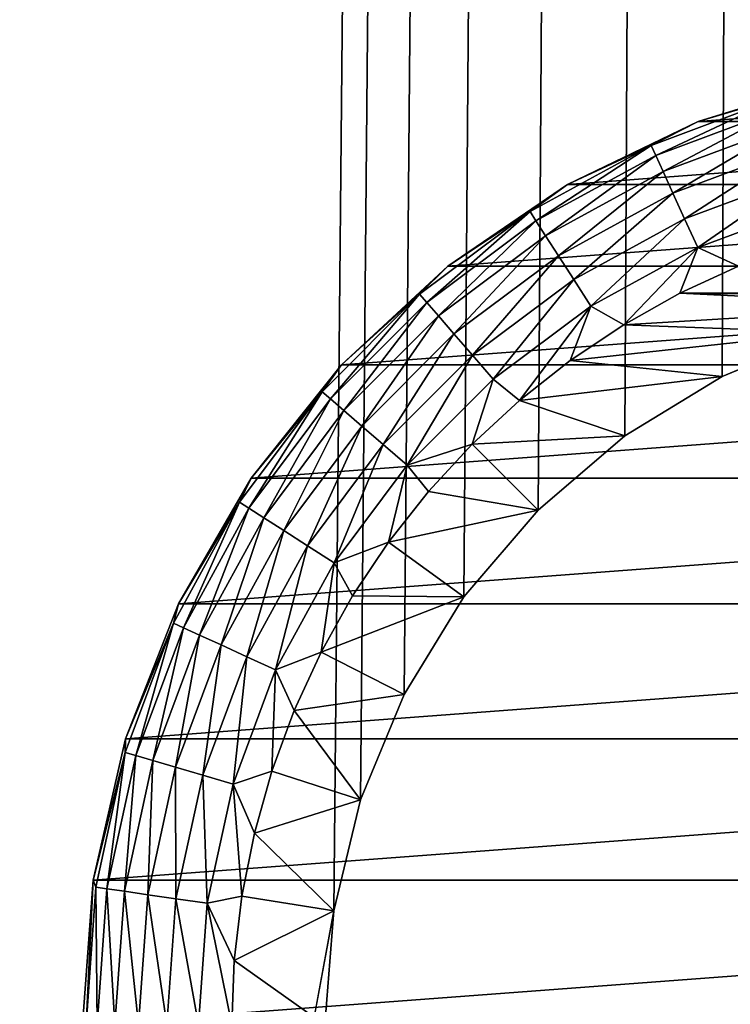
# Model space of a CAD drawing. Extents: x 0 to 500, y -78 to 1266.
# Tile 66 of 197: x 31 to 41, y 110 to 124. Entities that reach past the tile are written whole.
import ezdxf

# ---------------------------------------------------------------- set-up
doc = ezdxf.new("R2010")
doc.units = 0
doc.header["$LTSCALE"] = 65.185185
for name, color, linetype in [('39', 7, 'CONTINUOUS'), ('4', 7, 'CONTINUOUS'), ('43', 7, 'CONTINUOUS'), ('44', 7, 'CONTINUOUS'), ('47', 7, 'CONTINUOUS'), ('53', 7, 'CONTINUOUS'), ('6', 7, 'CONTINUOUS')]:
    doc.layers.add(name, color=color, linetype=linetype)

msp = doc.modelspace()

# ---------------------------------------------------------------- linework, layer by layer
at = {"layer": '39', "color": 7, "linetype": 'CONTINUOUS'}
for points in [[(41.987, 119.473, 15), (40.574, 118.887, 15), (41.987, 119.473, 26), (41.987, 119.473, 15)], [(41.987, 119.473, 26), (40.574, 118.887, 15), (40.574, 118.887, 26), (41.987, 119.473, 26)], [(40.574, 118.887, 15), (39.269, 118.088, 15), (40.574, 118.887, 26), (40.574, 118.887, 15)], [(40.574, 118.887, 26), (39.269, 118.088, 15), (39.269, 118.088, 26), (40.574, 118.887, 26)], [(39.269, 118.088, 15), (38.106, 117.094, 15), (39.269, 118.088, 26), (39.269, 118.088, 15)], [(39.269, 118.088, 26), (38.106, 117.094, 15), (38.106, 117.094, 26), (39.269, 118.088, 26)], [(38.106, 117.094, 15), (37.112, 115.931, 15), (38.106, 117.094, 26), (38.106, 117.094, 15)], [(38.106, 117.094, 26), (37.112, 115.931, 15), (37.112, 115.931, 26), (38.106, 117.094, 26)], [(37.112, 115.931, 15), (36.313, 114.626, 15), (37.112, 115.931, 26), (37.112, 115.931, 15)], [(37.112, 115.931, 26), (36.313, 114.626, 15), (36.313, 114.626, 26), (37.112, 115.931, 26)], [(36.313, 114.626, 15), (35.727, 113.213, 15), (36.313, 114.626, 26), (36.313, 114.626, 15)], [(36.313, 114.626, 26), (35.727, 113.213, 15), (35.727, 113.213, 26), (36.313, 114.626, 26)], [(35.727, 113.213, 15), (35.37, 111.725, 15), (35.727, 113.213, 26), (35.727, 113.213, 15)], [(35.727, 113.213, 26), (35.37, 111.725, 15), (35.37, 111.725, 26), (35.727, 113.213, 26)], [(35.37, 111.725, 15), (35.25, 110.2, 15), (35.37, 111.725, 26), (35.37, 111.725, 15)], [(35.37, 111.725, 26), (35.25, 110.2, 15), (35.25, 110.2, 26), (35.37, 111.725, 26)]]:
    msp.add_3dface(points, dxfattribs=at)
at = {"layer": '4', "color": 7, "linetype": 'CONTINUOUS'}
for points in [[(75, 1258.4, -15), (75, 2, -15), (15, 1258.4, -15), (75, 1258.4, -15)], [(15, 1258.4, -15), (75, 2, -15), (15, 2, -15), (15, 1258.4, -15)]]:
    msp.add_3dface(points, dxfattribs=at)
at = {"layer": '43', "color": 7, "linetype": 'CONTINUOUS'}
for points in [[(40.79, 120.363, 26), (49.994, 120.001, 26), (40.006, 120.001, 26), (40.79, 120.363, 26)], [(40.006, 120.001, 26), (43.475, 119.83, 26), (39.253, 119.579, 26), (40.006, 120.001, 26)], [(45, 119.95, 26), (43.475, 119.83, 26), (40.006, 120.001, 26), (45, 119.95, 26)], [(49.994, 120.001, 26), (45, 119.95, 26), (40.006, 120.001, 26), (49.994, 120.001, 26)], [(43.475, 119.83, 26), (41.987, 119.473, 26), (39.253, 119.579, 26), (43.475, 119.83, 26)], [(39.253, 119.579, 26), (41.987, 119.473, 26), (38.534, 119.099, 26), (39.253, 119.579, 26)], [(41.987, 119.473, 26), (40.574, 118.887, 26), (38.534, 119.099, 26), (41.987, 119.473, 26)], [(38.534, 119.099, 26), (40.574, 118.887, 26), (37.856, 118.564, 26), (38.534, 119.099, 26)], [(40.574, 118.887, 26), (39.269, 118.088, 26), (37.856, 118.564, 26), (40.574, 118.887, 26)], [(37.856, 118.564, 26), (39.269, 118.088, 26), (37.222, 117.978, 26), (37.856, 118.564, 26)], [(39.269, 118.088, 26), (38.106, 117.094, 26), (37.222, 117.978, 26), (39.269, 118.088, 26)], [(37.222, 117.978, 26), (38.106, 117.094, 26), (36.636, 117.344, 26), (37.222, 117.978, 26)], [(36.636, 117.344, 26), (38.106, 117.094, 26), (36.101, 116.666, 26), (36.636, 117.344, 26)], [(38.106, 117.094, 26), (37.112, 115.931, 26), (36.101, 116.666, 26), (38.106, 117.094, 26)], [(36.101, 116.666, 26), (37.112, 115.931, 26), (35.621, 115.947, 26), (36.101, 116.666, 26)], [(35.621, 115.947, 26), (37.112, 115.931, 26), (35.199, 115.194, 26), (35.621, 115.947, 26)], [(37.112, 115.931, 26), (36.313, 114.626, 26), (35.199, 115.194, 26), (37.112, 115.931, 26)], [(35.199, 115.194, 26), (36.313, 114.626, 26), (34.837, 114.409, 26), (35.199, 115.194, 26)], [(36.313, 114.626, 26), (35.727, 113.213, 26), (34.837, 114.409, 26), (36.313, 114.626, 26)], [(34.837, 114.409, 26), (35.727, 113.213, 26), (34.538, 113.599, 26), (34.837, 114.409, 26)], [(34.538, 113.599, 26), (35.727, 113.213, 26), (34.304, 112.768, 26), (34.538, 113.599, 26)], [(35.727, 113.213, 26), (35.37, 111.725, 26), (34.304, 112.768, 26), (35.727, 113.213, 26)], [(34.304, 112.768, 26), (35.37, 111.725, 26), (34.135, 111.921, 26), (34.304, 112.768, 26)], [(34.135, 111.921, 26), (35.37, 111.725, 26), (34.034, 111.063, 26), (34.135, 111.921, 26)], [(35.37, 111.725, 26), (35.25, 110.2, 26), (34.034, 111.063, 26), (35.37, 111.725, 26)], [(34.034, 111.063, 26), (35.25, 110.2, 26), (34, 110.2, 26), (34.034, 111.063, 26)]]:
    msp.add_3dface(points, dxfattribs=at)
at = {"layer": '44', "color": 7, "linetype": 'CONTINUOUS'}
for points in [[(42.107, 122.874, 76), (40.251, 122.301, 76), (47.893, 122.874, 76), (42.107, 122.874, 76)], [(47.893, 122.874, 76), (40.251, 122.301, 76), (49.749, 122.301, 76), (47.893, 122.874, 76)], [(40.251, 122.301, 76), (38.5, 121.458, 76), (49.749, 122.301, 76), (40.251, 122.301, 76)], [(49.749, 122.301, 76), (38.5, 121.458, 76), (51.5, 121.458, 76), (49.749, 122.301, 76)], [(38.5, 121.458, 76), (36.895, 120.364, 76), (51.5, 121.458, 76), (38.5, 121.458, 76)], [(51.5, 121.458, 76), (36.895, 120.364, 76), (53.105, 120.364, 76), (51.5, 121.458, 76)], [(36.895, 120.364, 76), (35.47, 119.042, 76), (53.105, 120.364, 76), (36.895, 120.364, 76)], [(53.105, 120.364, 76), (35.47, 119.042, 76), (54.53, 119.042, 76), (53.105, 120.364, 76)], [(35.47, 119.042, 76), (34.259, 117.523, 76), (54.53, 119.042, 76), (35.47, 119.042, 76)], [(54.53, 119.042, 76), (34.259, 117.523, 76), (55.741, 117.523, 76), (54.53, 119.042, 76)], [(34.259, 117.523, 76), (33.287, 115.84, 76), (55.741, 117.523, 76), (34.259, 117.523, 76)], [(55.741, 117.523, 76), (33.287, 115.84, 76), (56.713, 115.84, 76), (55.741, 117.523, 76)], [(33.287, 115.84, 76), (32.578, 114.032, 76), (56.713, 115.84, 76), (33.287, 115.84, 76)], [(56.713, 115.84, 76), (32.578, 114.032, 76), (57.422, 114.032, 76), (56.713, 115.84, 76)], [(32.578, 114.032, 76), (32.145, 112.138, 76), (57.422, 114.032, 76), (32.578, 114.032, 76)], [(57.422, 114.032, 76), (32.145, 112.138, 76), (57.855, 112.138, 76), (57.422, 114.032, 76)], [(32, 110.2, 76), (58, 110.2, 76), (57.855, 112.138, 76), (32, 110.2, 76)], [(32.145, 112.138, 76), (32, 110.2, 76), (57.855, 112.138, 76), (32.145, 112.138, 76)]]:
    msp.add_3dface(points, dxfattribs=at)
at = {"layer": '47', "color": 7, "linetype": 'CONTINUOUS'}
for points in [[(40.251, 122.301, 76), (42.107, 122.874, 76), (40.251, 122.301, 28), (40.251, 122.301, 76)], [(40.251, 122.301, 28), (42.107, 122.874, 76), (42.107, 122.874, 28), (40.251, 122.301, 28)], [(38.5, 121.458, 76), (40.251, 122.301, 76), (38.5, 121.458, 28), (38.5, 121.458, 76)], [(38.5, 121.458, 28), (40.251, 122.301, 76), (40.251, 122.301, 28), (38.5, 121.458, 28)], [(36.895, 120.364, 76), (38.5, 121.458, 76), (36.895, 120.364, 28), (36.895, 120.364, 76)], [(36.895, 120.364, 28), (38.5, 121.458, 76), (38.5, 121.458, 28), (36.895, 120.364, 28)], [(35.47, 119.042, 76), (36.895, 120.364, 76), (35.47, 119.042, 28), (35.47, 119.042, 76)], [(35.47, 119.042, 28), (36.895, 120.364, 76), (36.895, 120.364, 28), (35.47, 119.042, 28)], [(34.259, 117.523, 76), (35.47, 119.042, 76), (34.259, 117.523, 28), (34.259, 117.523, 76)], [(34.259, 117.523, 28), (35.47, 119.042, 76), (35.47, 119.042, 28), (34.259, 117.523, 28)], [(33.287, 115.84, 76), (34.259, 117.523, 76), (33.287, 115.84, 28), (33.287, 115.84, 76)], [(33.287, 115.84, 28), (34.259, 117.523, 76), (34.259, 117.523, 28), (33.287, 115.84, 28)], [(32.578, 114.032, 76), (33.287, 115.84, 76), (32.578, 114.032, 28), (32.578, 114.032, 76)], [(32.578, 114.032, 28), (33.287, 115.84, 76), (33.287, 115.84, 28), (32.578, 114.032, 28)], [(32.145, 112.138, 76), (32.578, 114.032, 76), (32.145, 112.138, 28), (32.145, 112.138, 76)], [(32.145, 112.138, 28), (32.578, 114.032, 76), (32.578, 114.032, 28), (32.145, 112.138, 28)], [(32, 110.2, 76), (32.145, 112.138, 76), (32, 110.2, 28), (32, 110.2, 76)], [(32, 110.2, 28), (32.145, 112.138, 76), (32.145, 112.138, 28), (32, 110.2, 28)]]:
    msp.add_3dface(points, dxfattribs=at)
at = {"layer": '53', "color": 7, "linetype": 'CONTINUOUS'}
for points in [[(40.251, 122.301, 28), (42.107, 122.874, 28), (41.351, 122.626, 27.557), (40.251, 122.301, 28)], [(40.251, 122.301, 28), (41.351, 122.626, 27.557), (39.62, 121.98, 27.557), (40.251, 122.301, 28)], [(41.351, 122.626, 27.557), (39.682, 121.846, 27.134), (39.62, 121.98, 27.557), (41.351, 122.626, 27.557)], [(41.393, 122.484, 27.134), (39.682, 121.846, 27.134), (41.351, 122.626, 27.557), (41.393, 122.484, 27.134)], [(41.393, 122.484, 27.134), (39.781, 121.629, 26.754), (39.682, 121.846, 27.134), (41.393, 122.484, 27.134)], [(41.46, 122.256, 26.754), (39.781, 121.629, 26.754), (41.393, 122.484, 27.134), (41.46, 122.256, 26.754)], [(38.5, 121.458, 28), (40.251, 122.301, 28), (39.62, 121.98, 27.557), (38.5, 121.458, 28)], [(41.46, 122.256, 26.754), (39.912, 121.341, 26.437), (39.781, 121.629, 26.754), (41.46, 122.256, 26.754)], [(41.549, 121.952, 26.437), (39.912, 121.341, 26.437), (41.46, 122.256, 26.754), (41.549, 121.952, 26.437)], [(38.5, 121.458, 28), (39.62, 121.98, 27.557), (37.999, 121.095, 27.557), (38.5, 121.458, 28)], [(39.62, 121.98, 27.557), (38.078, 120.97, 27.134), (37.999, 121.095, 27.557), (39.62, 121.98, 27.557)], [(39.682, 121.846, 27.134), (38.078, 120.97, 27.134), (39.62, 121.98, 27.557), (39.682, 121.846, 27.134)], [(41.549, 121.952, 26.437), (40.07, 120.996, 26.198), (39.912, 121.341, 26.437), (41.549, 121.952, 26.437)], [(41.656, 121.587, 26.198), (40.07, 120.996, 26.198), (41.549, 121.952, 26.437), (41.656, 121.587, 26.198)], [(39.682, 121.846, 27.134), (38.207, 120.77, 26.754), (38.078, 120.97, 27.134), (39.682, 121.846, 27.134)], [(39.781, 121.629, 26.754), (38.207, 120.77, 26.754), (39.682, 121.846, 27.134), (39.781, 121.629, 26.754)], [(39.781, 121.629, 26.754), (38.378, 120.503, 26.437), (38.207, 120.77, 26.754), (39.781, 121.629, 26.754)], [(39.912, 121.341, 26.437), (38.378, 120.503, 26.437), (39.781, 121.629, 26.754), (39.912, 121.341, 26.437)], [(41.656, 121.587, 26.198), (40.246, 120.611, 26.05), (40.07, 120.996, 26.198), (41.656, 121.587, 26.198)], [(41.776, 121.181, 26.05), (40.246, 120.611, 26.05), (41.656, 121.587, 26.198), (41.776, 121.181, 26.05)], [(36.895, 120.364, 28), (38.5, 121.458, 28), (37.999, 121.095, 27.557), (36.895, 120.364, 28)], [(39.912, 121.341, 26.437), (38.584, 120.184, 26.198), (38.378, 120.503, 26.437), (39.912, 121.341, 26.437)], [(40.07, 120.996, 26.198), (38.584, 120.184, 26.198), (39.912, 121.341, 26.437), (40.07, 120.996, 26.198)], [(36.895, 120.364, 28), (37.999, 121.095, 27.557), (36.519, 119.987, 27.557), (36.895, 120.364, 28)], [(37.999, 121.095, 27.557), (36.616, 119.876, 27.134), (36.519, 119.987, 27.557), (37.999, 121.095, 27.557)], [(38.078, 120.97, 27.134), (36.616, 119.876, 27.134), (37.999, 121.095, 27.557), (38.078, 120.97, 27.134)], [(41.776, 121.181, 26.05), (40.79, 120.363, 26), (40.246, 120.611, 26.05), (41.776, 121.181, 26.05)], [(38.078, 120.97, 27.134), (36.772, 119.696, 26.754), (36.616, 119.876, 27.134), (38.078, 120.97, 27.134)], [(38.207, 120.77, 26.754), (36.772, 119.696, 26.754), (38.078, 120.97, 27.134), (38.207, 120.77, 26.754)], [(40.07, 120.996, 26.198), (38.812, 119.828, 26.05), (38.584, 120.184, 26.198), (40.07, 120.996, 26.198)], [(40.246, 120.611, 26.05), (38.812, 119.828, 26.05), (40.07, 120.996, 26.198), (40.246, 120.611, 26.05)], [(38.207, 120.77, 26.754), (36.979, 119.456, 26.437), (36.772, 119.696, 26.754), (38.207, 120.77, 26.754)], [(38.378, 120.503, 26.437), (36.979, 119.456, 26.437), (38.207, 120.77, 26.754), (38.378, 120.503, 26.437)], [(40.246, 120.611, 26.05), (39.253, 119.579, 26), (38.812, 119.828, 26.05), (40.246, 120.611, 26.05)], [(40.006, 120.001, 26), (39.253, 119.579, 26), (40.246, 120.611, 26.05), (40.006, 120.001, 26)], [(40.79, 120.363, 26), (40.006, 120.001, 26), (40.246, 120.611, 26.05), (40.79, 120.363, 26)], [(38.378, 120.503, 26.437), (37.228, 119.169, 26.198), (36.979, 119.456, 26.437), (38.378, 120.503, 26.437)], [(38.584, 120.184, 26.198), (37.228, 119.169, 26.198), (38.378, 120.503, 26.437), (38.584, 120.184, 26.198)], [(35.47, 119.042, 28), (36.895, 120.364, 28), (36.519, 119.987, 27.557), (35.47, 119.042, 28)], [(38.584, 120.184, 26.198), (37.505, 118.85, 26.05), (37.228, 119.169, 26.198), (38.584, 120.184, 26.198)], [(38.812, 119.828, 26.05), (37.505, 118.85, 26.05), (38.584, 120.184, 26.198), (38.812, 119.828, 26.05)], [(35.47, 119.042, 28), (36.519, 119.987, 27.557), (35.213, 118.681, 27.557), (35.47, 119.042, 28)], [(36.519, 119.987, 27.557), (35.324, 118.584, 27.134), (35.213, 118.681, 27.557), (36.519, 119.987, 27.557)], [(36.616, 119.876, 27.134), (35.324, 118.584, 27.134), (36.519, 119.987, 27.557), (36.616, 119.876, 27.134)], [(36.616, 119.876, 27.134), (35.504, 118.428, 26.754), (35.324, 118.584, 27.134), (36.616, 119.876, 27.134)], [(36.772, 119.696, 26.754), (35.504, 118.428, 26.754), (36.616, 119.876, 27.134), (36.772, 119.696, 26.754)], [(38.812, 119.828, 26.05), (37.856, 118.564, 26), (37.505, 118.85, 26.05), (38.812, 119.828, 26.05)], [(38.534, 119.099, 26), (37.856, 118.564, 26), (38.812, 119.828, 26.05), (38.534, 119.099, 26)], [(39.253, 119.579, 26), (38.534, 119.099, 26), (38.812, 119.828, 26.05), (39.253, 119.579, 26)], [(36.772, 119.696, 26.754), (35.744, 118.221, 26.437), (35.504, 118.428, 26.754), (36.772, 119.696, 26.754)], [(36.979, 119.456, 26.437), (35.744, 118.221, 26.437), (36.772, 119.696, 26.754), (36.979, 119.456, 26.437)], [(36.979, 119.456, 26.437), (36.031, 117.972, 26.198), (35.744, 118.221, 26.437), (36.979, 119.456, 26.437)], [(37.228, 119.169, 26.198), (36.031, 117.972, 26.198), (36.979, 119.456, 26.437), (37.228, 119.169, 26.198)], [(37.228, 119.169, 26.198), (36.35, 117.695, 26.05), (36.031, 117.972, 26.198), (37.228, 119.169, 26.198)], [(37.505, 118.85, 26.05), (36.35, 117.695, 26.05), (37.228, 119.169, 26.198), (37.505, 118.85, 26.05)], [(34.259, 117.523, 28), (35.47, 119.042, 28), (35.213, 118.681, 27.557), (34.259, 117.523, 28)], [(37.505, 118.85, 26.05), (37.222, 117.978, 26), (36.35, 117.695, 26.05), (37.505, 118.85, 26.05)], [(37.856, 118.564, 26), (37.222, 117.978, 26), (37.505, 118.85, 26.05), (37.856, 118.564, 26)], [(34.259, 117.523, 28), (35.213, 118.681, 27.557), (34.105, 117.201, 27.557), (34.259, 117.523, 28)], [(35.213, 118.681, 27.557), (34.23, 117.122, 27.134), (34.105, 117.201, 27.557), (35.213, 118.681, 27.557)], [(35.324, 118.584, 27.134), (34.23, 117.122, 27.134), (35.213, 118.681, 27.557), (35.324, 118.584, 27.134)], [(35.324, 118.584, 27.134), (34.43, 116.993, 26.754), (34.23, 117.122, 27.134), (35.324, 118.584, 27.134)], [(35.504, 118.428, 26.754), (34.43, 116.993, 26.754), (35.324, 118.584, 27.134), (35.504, 118.428, 26.754)], [(35.504, 118.428, 26.754), (34.697, 116.822, 26.437), (34.43, 116.993, 26.754), (35.504, 118.428, 26.754)], [(35.744, 118.221, 26.437), (34.697, 116.822, 26.437), (35.504, 118.428, 26.754), (35.744, 118.221, 26.437)], [(35.744, 118.221, 26.437), (35.016, 116.616, 26.198), (34.697, 116.822, 26.437), (35.744, 118.221, 26.437)], [(36.031, 117.972, 26.198), (35.016, 116.616, 26.198), (35.744, 118.221, 26.437), (36.031, 117.972, 26.198)], [(36.031, 117.972, 26.198), (35.372, 116.388, 26.05), (35.016, 116.616, 26.198), (36.031, 117.972, 26.198)], [(36.35, 117.695, 26.05), (35.372, 116.388, 26.05), (36.031, 117.972, 26.198), (36.35, 117.695, 26.05)], [(37.222, 117.978, 26), (36.636, 117.344, 26), (36.35, 117.695, 26.05), (37.222, 117.978, 26)], [(36.35, 117.695, 26.05), (36.101, 116.666, 26), (35.372, 116.388, 26.05), (36.35, 117.695, 26.05)], [(36.636, 117.344, 26), (36.101, 116.666, 26), (36.35, 117.695, 26.05), (36.636, 117.344, 26)], [(33.287, 115.84, 28), (34.259, 117.523, 28), (34.105, 117.201, 27.557), (33.287, 115.84, 28)], [(33.287, 115.84, 28), (34.105, 117.201, 27.557), (33.22, 115.58, 27.557), (33.287, 115.84, 28)], [(34.105, 117.201, 27.557), (33.354, 115.518, 27.134), (33.22, 115.58, 27.557), (34.105, 117.201, 27.557)], [(34.23, 117.122, 27.134), (33.354, 115.518, 27.134), (34.105, 117.201, 27.557), (34.23, 117.122, 27.134)], [(34.23, 117.122, 27.134), (33.571, 115.419, 26.754), (33.354, 115.518, 27.134), (34.23, 117.122, 27.134)], [(34.43, 116.993, 26.754), (33.571, 115.419, 26.754), (34.23, 117.122, 27.134), (34.43, 116.993, 26.754)], [(34.43, 116.993, 26.754), (33.859, 115.288, 26.437), (33.571, 115.419, 26.754), (34.43, 116.993, 26.754)], [(34.697, 116.822, 26.437), (33.859, 115.288, 26.437), (34.43, 116.993, 26.754), (34.697, 116.822, 26.437)], [(34.697, 116.822, 26.437), (34.204, 115.13, 26.198), (33.859, 115.288, 26.437), (34.697, 116.822, 26.437)], [(35.016, 116.616, 26.198), (34.204, 115.13, 26.198), (34.697, 116.822, 26.437), (35.016, 116.616, 26.198)], [(35.016, 116.616, 26.198), (34.589, 114.954, 26.05), (34.204, 115.13, 26.198), (35.016, 116.616, 26.198)], [(35.372, 116.388, 26.05), (34.589, 114.954, 26.05), (35.016, 116.616, 26.198), (35.372, 116.388, 26.05)], [(36.101, 116.666, 26), (35.621, 115.947, 26), (35.372, 116.388, 26.05), (36.101, 116.666, 26)], [(35.372, 116.388, 26.05), (35.199, 115.194, 26), (34.589, 114.954, 26.05), (35.372, 116.388, 26.05)], [(35.621, 115.947, 26), (35.199, 115.194, 26), (35.372, 116.388, 26.05), (35.621, 115.947, 26)], [(32.578, 114.032, 28), (33.287, 115.84, 28), (33.22, 115.58, 27.557), (32.578, 114.032, 28)], [(32.578, 114.032, 28), (33.22, 115.58, 27.557), (32.574, 113.849, 27.557), (32.578, 114.032, 28)], [(33.22, 115.58, 27.557), (32.716, 113.807, 27.134), (32.574, 113.849, 27.557), (33.22, 115.58, 27.557)], [(33.354, 115.518, 27.134), (32.716, 113.807, 27.134), (33.22, 115.58, 27.557), (33.354, 115.518, 27.134)], [(33.354, 115.518, 27.134), (32.944, 113.74, 26.754), (32.716, 113.807, 27.134), (33.354, 115.518, 27.134)], [(33.571, 115.419, 26.754), (32.944, 113.74, 26.754), (33.354, 115.518, 27.134), (33.571, 115.419, 26.754)], [(33.571, 115.419, 26.754), (33.248, 113.651, 26.437), (32.944, 113.74, 26.754), (33.571, 115.419, 26.754)], [(33.859, 115.288, 26.437), (33.248, 113.651, 26.437), (33.571, 115.419, 26.754), (33.859, 115.288, 26.437)], [(33.859, 115.288, 26.437), (33.613, 113.544, 26.198), (33.248, 113.651, 26.437), (33.859, 115.288, 26.437)], [(34.204, 115.13, 26.198), (33.613, 113.544, 26.198), (33.859, 115.288, 26.437), (34.204, 115.13, 26.198)], [(35.199, 115.194, 26), (34.837, 114.409, 26), (34.589, 114.954, 26.05), (35.199, 115.194, 26)], [(34.204, 115.13, 26.198), (34.019, 113.424, 26.05), (33.613, 113.544, 26.198), (34.204, 115.13, 26.198)], [(34.589, 114.954, 26.05), (34.019, 113.424, 26.05), (34.204, 115.13, 26.198), (34.589, 114.954, 26.05)], [(34.589, 114.954, 26.05), (34.538, 113.599, 26), (34.019, 113.424, 26.05), (34.589, 114.954, 26.05)], [(34.837, 114.409, 26), (34.538, 113.599, 26), (34.589, 114.954, 26.05), (34.837, 114.409, 26)], [(32.145, 112.138, 28), (32.578, 114.032, 28), (32.574, 113.849, 27.557), (32.145, 112.138, 28)], [(32.145, 112.138, 28), (32.574, 113.849, 27.557), (32.181, 112.043, 27.557), (32.145, 112.138, 28)], [(32.574, 113.849, 27.557), (32.328, 112.022, 27.134), (32.181, 112.043, 27.557), (32.574, 113.849, 27.557)], [(32.716, 113.807, 27.134), (32.328, 112.022, 27.134), (32.574, 113.849, 27.557), (32.716, 113.807, 27.134)], [(32.716, 113.807, 27.134), (32.563, 111.988, 26.754), (32.328, 112.022, 27.134), (32.716, 113.807, 27.134)], [(32.944, 113.74, 26.754), (32.563, 111.988, 26.754), (32.716, 113.807, 27.134), (32.944, 113.74, 26.754)], [(32.944, 113.74, 26.754), (32.877, 111.943, 26.437), (32.563, 111.988, 26.754), (32.944, 113.74, 26.754)], [(33.248, 113.651, 26.437), (32.877, 111.943, 26.437), (32.944, 113.74, 26.754), (33.248, 113.651, 26.437)], [(33.248, 113.651, 26.437), (33.253, 111.889, 26.198), (32.877, 111.943, 26.437), (33.248, 113.651, 26.437)], [(33.613, 113.544, 26.198), (33.253, 111.889, 26.198), (33.248, 113.651, 26.437), (33.613, 113.544, 26.198)], [(34.538, 113.599, 26), (34.304, 112.768, 26), (34.019, 113.424, 26.05), (34.538, 113.599, 26)], [(33.613, 113.544, 26.198), (33.671, 111.829, 26.05), (33.253, 111.889, 26.198), (33.613, 113.544, 26.198)], [(34.019, 113.424, 26.05), (33.671, 111.829, 26.05), (33.613, 113.544, 26.198), (34.019, 113.424, 26.05)], [(34.019, 113.424, 26.05), (34.135, 111.921, 26), (33.671, 111.829, 26.05), (34.019, 113.424, 26.05)], [(34.304, 112.768, 26), (34.135, 111.921, 26), (34.019, 113.424, 26.05), (34.304, 112.768, 26)], [(32, 110.2, 28), (32.145, 112.138, 28), (32.05, 110.2, 27.557), (32, 110.2, 28)], [(32.05, 110.2, 27.557), (32.145, 112.138, 28), (32.181, 112.043, 27.557), (32.05, 110.2, 27.557)], [(32.197, 110.2, 27.134), (32.05, 110.2, 27.557), (32.181, 112.043, 27.557), (32.197, 110.2, 27.134)], [(32.328, 112.022, 27.134), (32.197, 110.2, 27.134), (32.181, 112.043, 27.557), (32.328, 112.022, 27.134)], [(32.435, 110.2, 26.754), (32.197, 110.2, 27.134), (32.328, 112.022, 27.134), (32.435, 110.2, 26.754)], [(32.563, 111.988, 26.754), (32.435, 110.2, 26.754), (32.328, 112.022, 27.134), (32.563, 111.988, 26.754)], [(32.752, 110.2, 26.437), (32.435, 110.2, 26.754), (32.563, 111.988, 26.754), (32.752, 110.2, 26.437)], [(32.877, 111.943, 26.437), (32.752, 110.2, 26.437), (32.563, 111.988, 26.754), (32.877, 111.943, 26.437)], [(33.132, 110.2, 26.198), (32.752, 110.2, 26.437), (32.877, 111.943, 26.437), (33.132, 110.2, 26.198)], [(33.253, 111.889, 26.198), (33.132, 110.2, 26.198), (32.877, 111.943, 26.437), (33.253, 111.889, 26.198)], [(33.555, 110.2, 26.05), (33.132, 110.2, 26.198), (33.253, 111.889, 26.198), (33.555, 110.2, 26.05)], [(33.671, 111.829, 26.05), (33.555, 110.2, 26.05), (33.253, 111.889, 26.198), (33.671, 111.829, 26.05)], [(34.135, 111.921, 26), (34.034, 111.063, 26), (33.671, 111.829, 26.05), (34.135, 111.921, 26)], [(34, 110.2, 26), (33.555, 110.2, 26.05), (33.671, 111.829, 26.05), (34, 110.2, 26)], [(34.034, 111.063, 26), (34, 110.2, 26), (33.671, 111.829, 26.05), (34.034, 111.063, 26)]]:
    msp.add_3dface(points, dxfattribs=at)
at = {"layer": '6', "color": 7, "linetype": 'CONTINUOUS'}
for points in [[(15, 1258.4, 15), (15, 2, 15), (35.25, 1150.2, 15), (15, 1258.4, 15)], [(35.25, 1150.2, 15), (15, 2, 15), (35.37, 1148.675, 15), (35.25, 1150.2, 15)], [(35.37, 1148.675, 15), (15, 2, 15), (35.727, 1147.187, 15), (35.37, 1148.675, 15)], [(35.727, 1147.187, 15), (15, 2, 15), (36.313, 1145.774, 15), (35.727, 1147.187, 15)], [(36.313, 1145.774, 15), (15, 2, 15), (37.112, 1144.469, 15), (36.313, 1145.774, 15)], [(37.112, 1144.469, 15), (15, 2, 15), (38.106, 1143.306, 15), (37.112, 1144.469, 15)], [(38.106, 1143.306, 15), (15, 2, 15), (39.269, 1142.312, 15), (38.106, 1143.306, 15)], [(39.269, 1142.312, 15), (15, 2, 15), (40.574, 1141.513, 15), (39.269, 1142.312, 15)], [(40.574, 1141.513, 15), (15, 2, 15), (41.987, 1140.927, 15), (40.574, 1141.513, 15)], [(41.987, 1140.927, 15), (15, 2, 15), (43.475, 1140.57, 15), (41.987, 1140.927, 15)], [(43.475, 1140.57, 15), (15, 2, 15), (45, 1140.45, 15), (43.475, 1140.57, 15)], [(45, 1140.45, 15), (15, 2, 15), (35.37, 111.725, 15), (45, 1140.45, 15)], [(35.727, 113.213, 15), (45, 1140.45, 15), (35.37, 111.725, 15), (35.727, 113.213, 15)], [(36.313, 114.626, 15), (45, 1140.45, 15), (35.727, 113.213, 15), (36.313, 114.626, 15)], [(37.112, 115.931, 15), (45, 1140.45, 15), (36.313, 114.626, 15), (37.112, 115.931, 15)], [(38.106, 117.094, 15), (45, 1140.45, 15), (37.112, 115.931, 15), (38.106, 117.094, 15)], [(39.269, 118.088, 15), (45, 1140.45, 15), (38.106, 117.094, 15), (39.269, 118.088, 15)], [(40.574, 118.887, 15), (45, 1140.45, 15), (39.269, 118.088, 15), (40.574, 118.887, 15)], [(41.987, 119.473, 15), (45, 1140.45, 15), (40.574, 118.887, 15), (41.987, 119.473, 15)], [(35.37, 111.725, 15), (15, 2, 15), (35.25, 110.2, 15), (35.37, 111.725, 15)]]:
    msp.add_3dface(points, dxfattribs=at)

doc.saveas('drawing.dxf')
